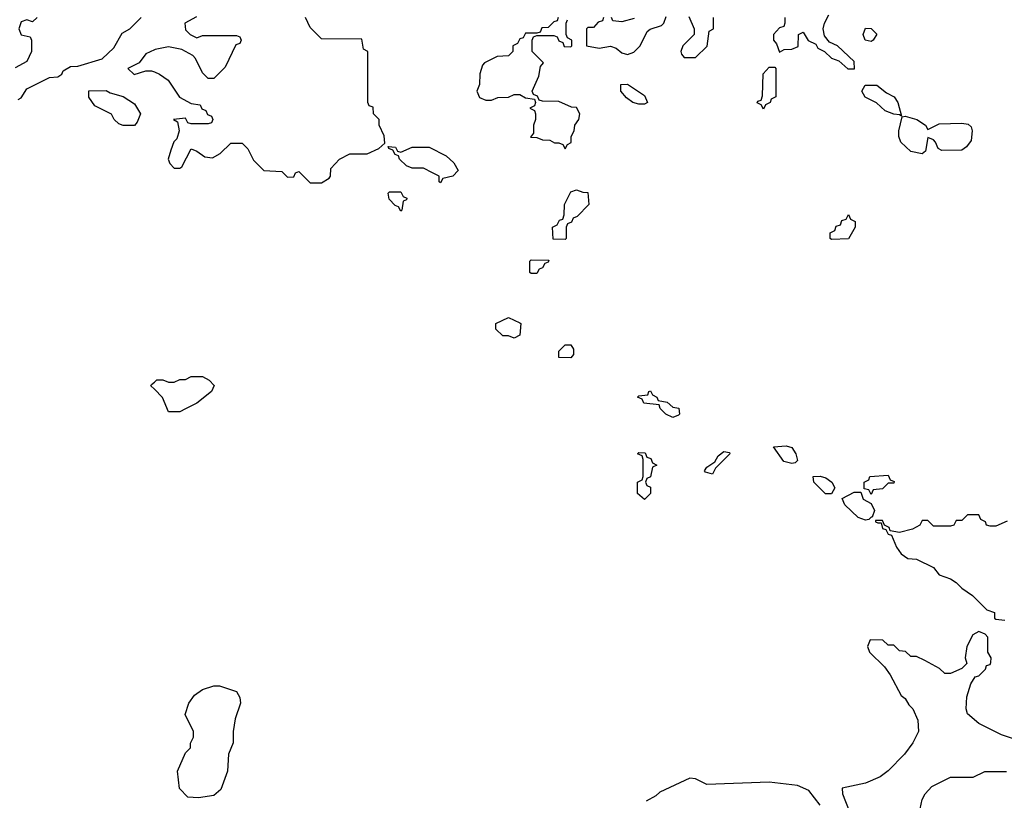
# Model space of a CAD drawing. Header units: inches. Extents: x 2380053 to 2584298, y 380219 to 546618.
# Tile 204 of 256: x 2459525 to 2463000, y 486487 to 489242. Entities that reach past the tile are written whole.
import ezdxf

# ---------------------------------------------------------------- set-up
doc = ezdxf.new("R2010")
doc.units = ezdxf.units.IN
doc.header["$MEASUREMENT"] = 0
doc.layers.add('C4458', color=7, linetype='Continuous')
doc.layers.add('C4468', color=7, linetype='Continuous')

msp = doc.modelspace()

# ---------------------------------------------------------------- linework, layer by layer
at = {"layer": 'C4458', "color": 2, "elevation": 46}
for points in [[(2459586, 489250), (2459570, 489234), (2459550, 489242), (2459530, 489234), (2459522, 489210), (2459530, 489188), (2459562, 489182), (2459566, 489170), (2459566, 489130), (2459550, 489094), (2459508.4, 489071.6)], [(2459519.6, 488960.4), (2459530, 488966), (2459550, 488998), (2459630, 489038), (2459659.6, 489040.4), (2459674, 489050), (2459678, 489062), (2459703.6, 489076.4), (2459730, 489078), (2459816, 489104), (2459856.9, 489143.1), (2459886, 489194), (2459914, 489210), (2459954, 489250)], [(2460000, 489135.4), (2459970, 489122), (2459946, 489090), (2459906, 489070), (2459928.9, 489048.9), (2459970, 489062), (2459990, 489062), (2460000, 489057.7)], [(2460000, 487937.9), (2459988, 487950), (2459990, 487954), (2460000, 487963.1)]]:
    msp.add_lwpolyline(points, dxfattribs=at)
msp.add_lwpolyline([(2459890, 488868), (2459874.6, 488874.6), (2459858, 488890), (2459848.4, 488908.4), (2459790, 488938), (2459768.4, 488968.4), (2459768.7, 488991.3), (2459830, 488992), (2459843.6, 488983.6), (2459890, 488971.3), (2459930, 488944.7), (2459951, 488910), (2459939.8, 488880.2), (2459930, 488868.7)], close=True, dxfattribs=at)
at = {"layer": 'C4468', "color": 2, "elevation": 46}
for points in [[(2461586, 489250), (2461582, 489238), (2461567.3, 489232.7), (2461550, 489214), (2461530, 489214), (2461526, 489210), (2461526, 489150), (2461570, 489142), (2461610, 489148.7), (2461630, 489142), (2461650, 489125.2), (2461670, 489119.3), (2461692.4, 489127.6), (2461714.8, 489150), (2461739.6, 489200.4), (2461750, 489208.7), (2461790, 489222), (2461798, 489230), (2461806.4, 489253.6)], [(2461887.3, 489252.7), (2461906, 489210), (2461906, 489190), (2461866, 489150), (2461858, 489130), (2461860.4, 489120.4), (2461870, 489108), (2461910, 489108), (2461951.6, 489148.4), (2461958, 489202), (2461974, 489210), (2461974, 489250)], [(2462226, 489250), (2462226, 489230), (2462222, 489218), (2462207.3, 489212.7), (2462186, 489190), (2462186, 489170), (2462196.4, 489156.4), (2462207.3, 489127.3), (2462223.6, 489136.4), (2462250, 489138), (2462272.7, 489147.3), (2462274, 489190), (2462290, 489198), (2462308, 489168), (2462335.3, 489155.3), (2462342, 489142), (2462366, 489130), (2462390, 489106), (2462416.4, 489096.4), (2462448.4, 489068.4), (2462471.6, 489068.4), (2462470, 489094), (2462411.3, 489150), (2462382.8, 489162.8), (2462365.4, 489185.4), (2462361, 489210), (2462366, 489230), (2462381.1, 489258.9)], [(2460148.4, 489251.6), (2460108, 489230), (2460110, 489206), (2460126, 489190), (2460150, 489178), (2460170, 489186), (2460290, 489186), (2460302, 489182), (2460306, 489170), (2460302, 489158), (2460287.3, 489152.7), (2460250, 489074), (2460210, 489034), (2460190, 489034), (2460170, 489054), (2460145.4, 489105.4), (2460136, 489116), (2460096.9, 489136.9), (2460050, 489146), (2460003.1, 489136.9), (2460000, 489135.4)], [(2460000, 489057.7), (2460018, 489050), (2460049.1, 489029.1), (2460088.9, 488968.9), (2460130, 488946), (2460162, 488942), (2460167.3, 488927.3), (2460182, 488922), (2460187.3, 488907.3), (2460202, 488902), (2460206, 488890), (2460202, 488878), (2460190, 488874), (2460130, 488874), (2460118, 488878), (2460110, 488894), (2460068, 488890), (2460082, 488882), (2460088, 488850), (2460079, 488821), (2460069.3, 488810.7), (2460058, 488782), (2460049, 488750), (2460054.6, 488734.6), (2460070, 488718), (2460090, 488718), (2460096.9, 488723.1), (2460130, 488786), (2460150, 488778), (2460178, 488758), (2460205.4, 488754.6), (2460232, 488770), (2460270, 488806), (2460310, 488806), (2460330, 488786), (2460350, 488746), (2460386, 488710), (2460450, 488706), (2460470, 488686), (2460492.7, 488687.3), (2460498, 488702), (2460510, 488706), (2460550, 488666), (2460590, 488666), (2460616.9, 488683.1), (2460622, 488690), (2460623.6, 488716.4), (2460654, 488750), (2460690, 488768), (2460751.6, 488768.4), (2460792.7, 488787.3), (2460814, 488806), (2460811.6, 488831.6), (2460794, 488870), (2460794, 488890), (2460774, 488910), (2460772.7, 488932.7), (2460758, 488938), (2460754, 488950), (2460754, 489130), (2460738, 489138), (2460732.7, 489172.7), (2460590, 489174), (2460550, 489214), (2460534, 489250)], [(2461426, 489250), (2461422, 489238), (2461410, 489234), (2461390, 489214), (2461367.3, 489212.7), (2461362, 489198), (2461350, 489194), (2461310, 489194), (2461302, 489178), (2461290, 489174), (2461282, 489158), (2461266, 489150), (2461266, 489130), (2461250, 489114), (2461210, 489112), (2461166, 489090), (2461158, 489082), (2461148.9, 489051.1), (2461147.3, 489012.7), (2461138, 488990), (2461147.3, 488967.3), (2461170, 488958), (2461190, 488958), (2461212.7, 488967.3), (2461250, 488968), (2461270, 488978), (2461290, 488978), (2461310, 488966), (2461342, 488962), (2461346, 488950), (2461342, 488938), (2461326, 488930), (2461342, 488922), (2461346, 488910), (2461346, 488890), (2461338, 488870), (2461338, 488842), (2461327.3, 488827.3), (2461350, 488826), (2461370, 488818), (2461396.4, 488816.4), (2461412.7, 488807.3), (2461427.3, 488807.3), (2461442, 488802), (2461450, 488786), (2461458, 488802), (2461471.6, 488808.4), (2461472, 488830), (2461482, 488850), (2461484.7, 488870), (2461498, 488890), (2461502, 488910), (2461490, 488932), (2461472.7, 488932.7), (2461427.3, 488952.7), (2461370, 488954), (2461358, 488958), (2461352, 488972), (2461338, 488978), (2461334, 488990), (2461356.9, 489043.1), (2461363.6, 489076.4), (2461374, 489090), (2461334, 489130), (2461334, 489170), (2461338, 489182), (2461350, 489186), (2461410, 489186), (2461422, 489182), (2461427.3, 489167.3), (2461442, 489162), (2461447.3, 489147.3), (2461470, 489146), (2461474, 489150), (2461474, 489170), (2461458, 489178), (2461454, 489190), (2461454, 489230), (2461458, 489242)], [(2461694, 489246), (2461650, 489234), (2461618, 489238), (2461614, 489250)], [(2460000, 487963.1), (2460008.9, 487971.1), (2460030, 487971.3), (2460050, 487962), (2460070, 487962), (2460090, 487972), (2460110, 487972), (2460130, 487982), (2460170, 487982), (2460194, 487970), (2460211.1, 487951.1), (2460202, 487930), (2460150, 487888), (2460110, 487868), (2460090, 487858), (2460050, 487858), (2460028.9, 487908.9), (2460000, 487937.9)], [(2463010, 487472), (2462970, 487454), (2462950, 487454), (2462938, 487458), (2462934, 487470), (2462918, 487478), (2462910, 487494), (2462870, 487494), (2462850, 487474), (2462830, 487474), (2462822, 487458), (2462810, 487454), (2462750, 487454), (2462730, 487474), (2462710, 487474), (2462702, 487458), (2462676.4, 487443.6), (2462630, 487432), (2462598, 487438), (2462594, 487450), (2462578, 487458), (2462570, 487474), (2462546, 487474), (2462546, 487470), (2462554, 487466), (2462566, 487466), (2462570, 487446), (2462582, 487442), (2462590, 487426), (2462602, 487422), (2462620.2, 487380.2), (2462636.4, 487356.4), (2462660.4, 487340.4), (2462690, 487338), (2462750, 487308), (2462770, 487282), (2462810, 487268.7), (2462830, 487255.3), (2462850, 487235.3), (2462888, 487210), (2462939, 487159), (2462966, 487150), (2462966, 487130), (2462970, 487126), (2463002, 487122)], [(2463071.1, 486691.1), (2462990, 486718), (2462910, 486758), (2462870, 486792), (2462865.5, 486810), (2462868.1, 486851.9), (2462882.8, 486897.2), (2462898, 486922), (2462910, 486926), (2462934, 486950), (2462938, 486962), (2462950, 486966), (2462952.7, 486972.7), (2462954, 486990), (2462942, 487010), (2462942, 487062), (2462932.7, 487072.7), (2462910, 487082), (2462889.1, 487070.9), (2462868.7, 487030), (2462862, 486990), (2462868, 486970), (2462850, 486952), (2462810, 486934), (2462790, 486934), (2462771.6, 486951.6), (2462719.6, 486979.6), (2462690, 486994), (2462670, 486994), (2462651.6, 487011.6), (2462630, 487014), (2462610, 487034), (2462590, 487034), (2462571.6, 487051.6), (2462527.3, 487052.7), (2462518, 487030), (2462524, 487010), (2462578, 486958), (2462598, 486930), (2462636.4, 486856.4), (2462650, 486846), (2462663.1, 486823.1), (2462678, 486810), (2462695.3, 486770), (2462698, 486730), (2462678, 486690), (2462648.7, 486650), (2462590, 486591), (2462562, 486570), (2462510, 486546.8), (2462428, 486530), (2462429, 486510), (2462452.7, 486450)], [(2462699.8, 486440.2), (2462711, 486490), (2462721, 486510), (2462744.5, 486535.5), (2462810, 486568), (2462890, 486568), (2462931.6, 486588.4), (2463008.4, 486588.4)], [(2462350.8, 486470), (2462310, 486521), (2462270, 486538.8), (2462170, 486550.8), (2461950, 486542), (2461910, 486562), (2461890, 486564.7), (2461784.7, 486515.3), (2461770, 486502), (2461736.4, 486483.6)]]:
    msp.add_lwpolyline(points, dxfattribs=at)
for points in [[(2462530, 489165.2), (2462508.7, 489170), (2462502, 489190), (2462510, 489212), (2462530, 489211.3), (2462550.6, 489190.6), (2462538, 489170)], [(2462150, 488926), (2462142, 488942), (2462128, 488948), (2462130, 488954), (2462142, 488958), (2462147.3, 488972.7), (2462148.9, 489051.1), (2462170, 489074), (2462190, 489074), (2462194, 489070), (2462194, 488970), (2462178, 488962), (2462174, 488950), (2462158, 488942)], [(2461710, 488943.6), (2461689.7, 488949.7), (2461666.5, 488966.5), (2461646.6, 488990), (2461647.2, 489012.8), (2461670, 489014.8), (2461730, 488974.8), (2461741, 488950), (2461730, 488943.7)], [(2462638, 488902), (2462630, 488906), (2462610, 488908), (2462580.2, 488920.2), (2462548.9, 488948.9), (2462508.9, 488968.9), (2462498, 488990), (2462508.7, 489011.3), (2462550, 489010.8), (2462584, 488984), (2462611.3, 488970), (2462624.7, 488950)], [(2462730, 488854), (2462770, 488874.8), (2462850, 488876.3), (2462873, 488873), (2462883.5, 488863.5), (2462887.3, 488850), (2462884, 488816), (2462867.3, 488792.7), (2462850, 488782), (2462780.4, 488780.4), (2462767.3, 488787.3), (2462758, 488810), (2462750, 488818), (2462730, 488826), (2462722, 488778), (2462710, 488769), (2462670, 488777.2), (2462635.3, 488810), (2462628, 488830), (2462628, 488850), (2462640.4, 488899.6), (2462650, 488902), (2462692, 488890), (2462722, 488870)], [(2460870, 488774), (2460910, 488792), (2460970, 488792), (2461030, 488762), (2461056.9, 488736.9), (2461072, 488710), (2461054, 488690), (2461018, 488682), (2461010, 488666), (2461006, 488670), (2461006, 488690), (2460982, 488702), (2460950, 488718), (2460910, 488718), (2460890, 488726), (2460866, 488750), (2460862, 488762), (2460850, 488766), (2460842, 488782), (2460827.3, 488787.3), (2460826, 488794), (2460851.6, 488791.6), (2460858, 488778)], [(2460870, 488566), (2460862, 488582), (2460850, 488586), (2460828.4, 488608.4), (2460826, 488630), (2460830, 488634), (2460870, 488634), (2460878, 488618), (2460891.6, 488611.6), (2460890, 488606), (2460878, 488602), (2460874, 488570)], [(2461450, 488466), (2461407.3, 488467.3), (2461406, 488510), (2461422, 488518), (2461430, 488534), (2461442, 488538), (2461447.3, 488552.7), (2461448, 488590), (2461470, 488634), (2461490, 488642), (2461512.7, 488632.7), (2461530, 488632), (2461534, 488590), (2461492.7, 488547.3), (2461478, 488542), (2461472.7, 488527.3), (2461458, 488522), (2461454, 488510), (2461454, 488470)], [(2462390, 488466), (2462386, 488470), (2462386, 488490), (2462402, 488498), (2462407.3, 488512.7), (2462422, 488518), (2462427.3, 488532.7), (2462442, 488538), (2462450, 488554), (2462458, 488538), (2462474, 488530), (2462474, 488510), (2462450, 488468)], [(2461330, 488346), (2461326, 488350), (2461326, 488390), (2461330, 488394), (2461392.7, 488392.7), (2461390, 488386), (2461378, 488382), (2461370, 488366), (2461358, 488362), (2461350, 488346)], [(2461270, 488118), (2461250, 488126), (2461230, 488126), (2461206, 488150), (2461206, 488170), (2461250, 488191.3), (2461290, 488172), (2461294, 488170), (2461290, 488128)], [(2461470, 488048), (2461428, 488050), (2461428.4, 488071.6), (2461450, 488094), (2461470, 488094), (2461479.6, 488079.6), (2461479.6, 488060.4)], [(2461830, 487838), (2461806, 487850), (2461786, 487870), (2461782, 487882), (2461728.4, 487888.4), (2461722, 487902), (2461706, 487910), (2461710, 487914), (2461742, 487918), (2461746, 487930), (2461751.6, 487931.6), (2461758, 487918), (2461774, 487910), (2461778, 487898), (2461810, 487892), (2461830, 487874), (2461851.1, 487871.1), (2461854, 487850), (2461850, 487846)], [(2462250, 487675.3), (2462222.7, 487682.7), (2462186, 487734), (2462230, 487738), (2462250, 487732), (2462264.7, 487710), (2462270, 487686), (2462262, 487678)], [(2461730, 487549), (2461706, 487570), (2461706, 487610), (2461722, 487618), (2461726, 487630), (2461726, 487690), (2461722, 487702), (2461706, 487710), (2461710, 487714), (2461732.7, 487712.7), (2461738, 487698), (2461752.7, 487692.7), (2461758, 487678), (2461774, 487670), (2461758, 487662), (2461751.6, 487628.4), (2461738, 487622), (2461734, 487610), (2461738, 487598), (2461751.6, 487591.6), (2461752, 487570)], [(2461970, 487638), (2461945.2, 487645.2), (2461942, 487650), (2461950, 487662), (2461979, 487681), (2461990, 487702), (2462010, 487718), (2462030, 487714), (2462032, 487710), (2461981, 487659)], [(2462390, 487568), (2462369, 487569), (2462328, 487610), (2462326, 487630), (2462350, 487631.3), (2462370, 487624.7), (2462392, 487610), (2462402, 487590)], [(2462530, 487566), (2462522, 487582), (2462506, 487586), (2462506, 487610), (2462522, 487618), (2462526, 487630), (2462590, 487634), (2462598, 487618), (2462611.6, 487611.6), (2462610, 487606), (2462590, 487606), (2462570, 487586), (2462538, 487582)], [(2462510, 487475.3), (2462484.7, 487484.7), (2462438, 487530), (2462428, 487552), (2462470, 487574), (2462494, 487574), (2462502, 487550), (2462530, 487534), (2462542, 487510), (2462534, 487486), (2462530, 487486), (2462522, 487478)], [(2460155.3, 486495.3), (2460118, 486498), (2460088.4, 486528.4), (2460082, 486590), (2460110, 486654), (2460128, 486672), (2460128, 486688), (2460138, 486710), (2460138, 486730), (2460108.7, 486790), (2460122, 486830), (2460142, 486858), (2460170, 486878), (2460210, 486891.3), (2460230, 486891.3), (2460290, 486871.3), (2460302, 486850), (2460304.7, 486830), (2460285.4, 486774.6), (2460278, 486730), (2460278, 486690), (2460262, 486650), (2460258, 486590), (2460235.3, 486524.7), (2460210, 486504)]]:
    msp.add_lwpolyline(points, close=True, dxfattribs=at)

doc.saveas('drawing.dxf')
